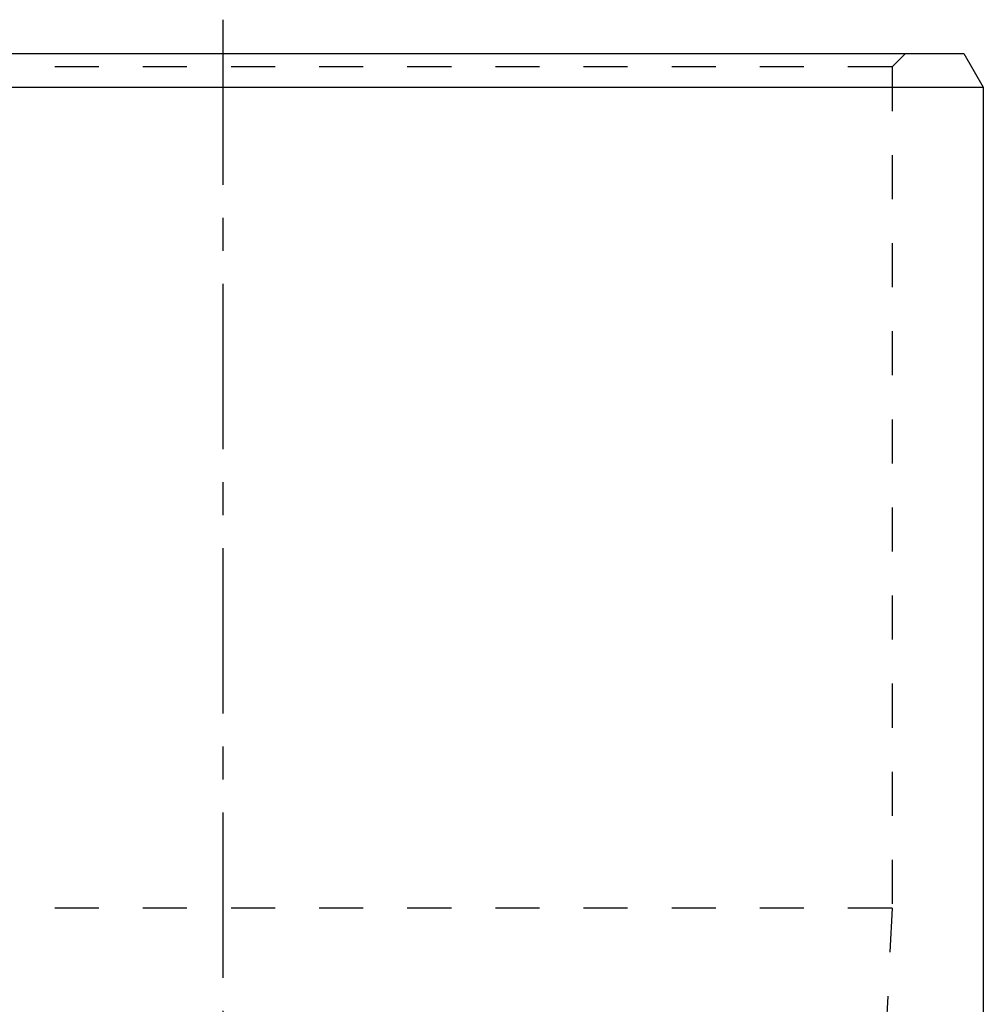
# Model space of a CAD drawing. Header units: millimetres. Extents: x 291 to 709, y 176 to 759.
# Tile 20 of 20: x 470 to 612, y 613 to 759. Entities that reach past the tile are written whole.
import ezdxf

# ---------------------------------------------------------------- set-up
doc = ezdxf.new("R2010")
doc.units = ezdxf.units.MM
doc.header["$LTSCALE"] = 65.185185
doc.linetypes.add('CENTER', pattern=[0.6, 0.375, -0.075, 0.075, -0.075])
doc.linetypes.add('HIDDEN', pattern=[0.2, 0.1, -0.1])
doc.layers.get('0').update_dxf_attribs({"linetype": 'CONTINUOUS'})
doc.layers.add('FASEN', color=7, linetype='CONTINUOUS')
doc.layers.add('KOERPER', color=7, linetype='CONTINUOUS')

msp = doc.modelspace()

# ---------------------------------------------------------------- linework, layer by layer
at = {"color": 2, "linetype": 'CENTER'}
msp.add_line((500, 758.75), (500, 241.25), dxfattribs=at)
at = {"layer": 'FASEN', "color": 7, "linetype": 'Continuous'}
for p, q in [((390.39, 753.75), (609.61, 753.75)), ((609.61, 753.75), (612.5, 748.75)), ((387.5, 748.75), (612.5, 748.75))]:
    msp.add_line(p, q, dxfattribs=at)
at = {"layer": 'FASEN', "color": 8, "linetype": 'HIDDEN'}
for q in [(601, 753.75), (401, 751.75)]:
    msp.add_line((599, 751.75), q, dxfattribs=at)
at = {"layer": 'KOERPER', "color": 8, "linetype": 'HIDDEN'}
for p, q in [((599, 751.75), (599, 627.25)), ((599, 627.25), (401, 627.25)), ((599, 627.25), (597.5, 596.75))]:
    msp.add_line(p, q, dxfattribs=at)
at = {"layer": 'KOERPER', "color": 7, "linetype": 'Continuous'}
msp.add_line((612.5, 748.75), (612.5, 574.59), dxfattribs=at)

doc.saveas('drawing.dxf')
